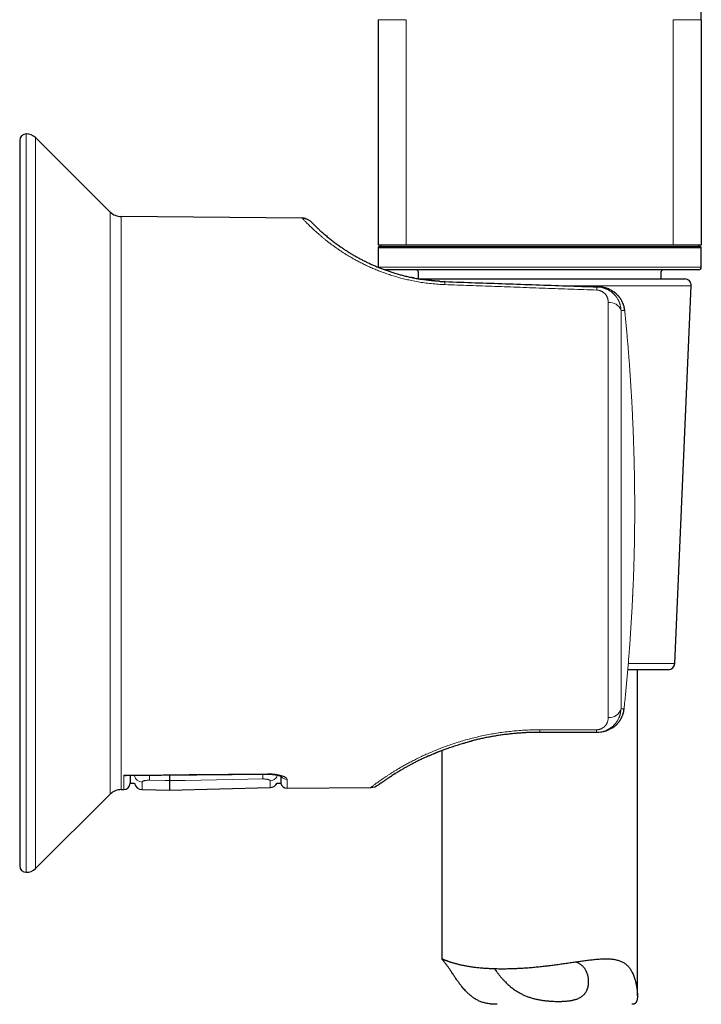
# Model space of a CAD drawing. Header units: millimetres. Extents: x 8 to 869, y 12 to 812.
# Tile 212 of 230: x 655 to 707, y 553 to 628. Entities that reach past the tile are written whole.
import ezdxf

# ---------------------------------------------------------------- set-up
doc = ezdxf.new("R2010")
doc.units = ezdxf.units.MM

msp = doc.modelspace()

# ---------------------------------------------------------------- linework, layer by layer
at = {"color": 7, "linetype": 'Continuous', "lineweight": 30}
for p, q in [((707.397, 628.213), (707.397, 633.413)), ((682.597, 628.213), (682.597, 610.913)), ((707.397, 628.213), (707.397, 610.913)), ((662.051, 613.455), (656.302, 619.165)), ((655.097, 618.955), (655.097, 563.267)), ((676.772, 612.986), (662.886, 613.107)), ((684.762, 610.913), (682.597, 610.913)), ((682.597, 610.713), (682.597, 609.213)), ((682.697, 610.813), (707.297, 610.813)), ((682.797, 610.913), (682.797, 610.813)), ((705.233, 610.913), (684.762, 610.913)), ((707.397, 610.913), (705.233, 610.913)), ((707.197, 610.813), (707.197, 610.913)), ((707.397, 609.213), (707.397, 610.713)), ((707.197, 609.013), (683.12, 609.013)), ((685.682, 608.891), (685.682, 608.327)), ((704.313, 608.317), (704.313, 608.891)), ((685.742, 608.317), (706.125, 608.317)), ((699.405, 607.704), (699.568, 607.698)), ((705.368, 578.795), (706.625, 607.795)), ((704.869, 578.317), (701.757, 578.317)), ((702.497, 553.315), (702.497, 578.317)), ((699.341, 573.511), (694.997, 573.511)), ((699.448, 573.511), (699.341, 573.511)), ((687.053, 571.951), (687.061, 571.954)), ((687.497, 572.126), (687.497, 556.122)), ((684.466, 570.679), (684.471, 570.682)), ((663.254, 570.203), (674.102, 570.303)), ((683.408, 570.024), (683.409, 570.024)), ((683.622, 570.163), (683.64, 570.175)), ((683.891, 570.334), (683.922, 570.354)), ((663.576, 569.608), (663.912, 569.608)), ((666.597, 569.067), (674.317, 569.269)), ((674.842, 569.608), (675.131, 569.608)), ((675.621, 569.227), (682.038, 569.283)), ((656.302, 563.058), (662.051, 568.767)), ((662.886, 569.115), (663.081, 569.117)), ((664.485, 569.122), (666.597, 569.067))]:
    msp.add_line(p, q, dxfattribs=at)
at = {"color": 252, "linetype": 'Continuous', "lineweight": 0}
for p, q in [((684.762, 628.213), (684.762, 610.913)), ((705.233, 628.213), (705.233, 610.913)), ((655.597, 619.455), (655.597, 562.767)), ((656.302, 619.165), (656.302, 563.058)), ((662.051, 568.767), (662.051, 613.455)), ((662.886, 613.107), (662.886, 569.115)), ((707.397, 610.713), (682.597, 610.713)), ((682.604, 609.213), (707.397, 609.213)), ((706.625, 607.795), (696.792, 607.795)), ((701.525, 605.883), (701.24, 605.893)), ((702.29, 590.117), (702.288, 590.114)), ((701.797, 578.795), (705.368, 578.795)), ((701.24, 575.314), (701.472, 575.314)), ((695.006, 573.71), (699.35, 573.708))]:
    msp.add_line(p, q, dxfattribs=at)
at = {"color": 252, "linetype": 'Continuous', "lineweight": 0, "flags": 128}
for points in [[(701.527, 605.891), (701.527, 605.889), (701.525, 605.883)], [(701.473, 575.307), (701.473, 575.309), (701.472, 575.314)], [(663.1, 570.227), (664.1, 570.236), (668.1, 570.273), (674.102, 570.328)], [(666.597, 569.805), (667.796, 569.826), (672.593, 569.912), (673.738, 569.932)], [(665.067, 569.834), (666.266, 569.811), (666.597, 569.805)]]:
    msp.add_lwpolyline(points, dxfattribs=at)
at = {"color": 7, "linetype": 'Continuous', "lineweight": 30, "flags": 128}
msp.add_lwpolyline([(702.132, 584.022), (702.133, 584.023), (702.135, 584.026), (702.134, 584.03)], dxfattribs=at)
at = {"color": 7, "linetype": 'Continuous', "lineweight": 30}
for centre, radius, start, end in [((655.597, 618.955), 0.5, 90, 180), ((655.597, 618.455), 1, 45.19689, 90), ((662.896, 614.307), 1.2, 225.19689, 269.5), ((682.697, 610.713), 0.1, 90, 180), ((707.297, 610.713), 0.1, 0, 90), ((707.197, 609.213), 0.2, 270, 0), ((685.497, 608.813), 0.2, 22.70565, 90), ((704.497, 608.813), 0.2, 90, 157.29435), ((706.125, 607.817), 0.5, 357.51874, 90), ((704.869, 578.817), 0.5, 270, 357.51874), ((663.076, 569.617), 0.5, 270.50017, 359), ((664.501, 569.722), 0.6, 190.89849, 268.49881), ((674.301, 569.869), 0.6, 271.50184, 334.29187), ((675.616, 569.727), 0.5, 193.63575, 270.49774), ((682.029, 570.283), 1, 270.49729, 306.11727), ((662.896, 567.915), 1.2, 90.5, 134.80311), ((655.597, 563.267), 0.5, 180, 270), ((655.597, 563.767), 1, 270, 314.80311)]:
    msp.add_arc(centre, radius, start, end, dxfattribs=at)
at = {"color": 252, "linetype": 'Continuous', "lineweight": 0}
for centre, radius, start, end in [((688.824, 607.872), 1.102, 167.48004, 179.50125), ((700.793, 607.432), 1.415, 168.90983, 178.90871), ((700.353, 605.574), 0.942, 19.798, 95.85534), ((700.338, 575.594), 0.944, 265.08428, 342.74284), ((693.232, 573.688), 1.774, 354.2726, 0.6979), ((697.601, 573.687), 1.749, 354.23195, 0.70114), ((664.495, 570.292), 0.595, 191.90196, 269.09659), ((670.588, 570.108), 5.528, 178.84608, 182.84759), ((669.507, 570.205), 4.239, 356.31347, 1.27153), ((665.758, 570.247), 8.345, 0.37958, 0.55428), ((674.305, 570.4), 0.601, 271.16079, 333.24472), ((675.601, 570.397), 0.502, 211.5895, 270.91456)]:
    msp.add_arc(centre, radius, start, end, dxfattribs=at)
for points, knots in [([(684.762, 628.213), (684.606, 628.213), (684.293, 628.213), (683.888, 628.213), (683.482, 628.213), (683.112, 628.213), (682.818, 628.213), (682.632, 628.213), (682.609, 628.213), (682.597, 628.213)], [0, 0, 0, 0, 0.115127, 0.230254, 0.34538, 0.509035, 0.67269, 0.836345, 1, 1, 1, 1]), ([(707.397, 628.213), (707.386, 628.213), (707.363, 628.213), (707.177, 628.213), (706.883, 628.213), (706.513, 628.213), (706.107, 628.213), (705.702, 628.213), (705.389, 628.213), (705.233, 628.213)], [0, 0, 0, 0, 0.163655, 0.32731, 0.490965, 0.65462, 0.769746, 0.884873, 1, 1, 1, 1]), ([(687.721, 607.882), (687.547, 607.89), (687.199, 607.906), (686.681, 607.952), (686.168, 608.015), (685.659, 608.094), (685.185, 608.185), (684.747, 608.282), (684.344, 608.384), (683.948, 608.494), (683.56, 608.614), (683.178, 608.743), (682.808, 608.879), (682.45, 609.021), (682.105, 609.167), (681.769, 609.319), (681.442, 609.476), (681.125, 609.638), (680.835, 609.794), (680.571, 609.942), (680.332, 610.083), (680.1, 610.225), (679.876, 610.367), (679.658, 610.51), (679.448, 610.654), (679.241, 610.799), (679.039, 610.947), (678.842, 611.096), (678.653, 611.242), (678.473, 611.387), (678.301, 611.528), (678.141, 611.664), (677.997, 611.789), (677.868, 611.904), (677.749, 612.011), (677.638, 612.114), (677.533, 612.213), (677.434, 612.307), (677.328, 612.411), (677.219, 612.519), (677.112, 612.628), (677.019, 612.724), (676.941, 612.805), (676.878, 612.872), (676.83, 612.922), (676.797, 612.958), (676.786, 612.97), (676.781, 612.976)], [0, 0, 0, 0, 0.026123, 0.052155, 0.078173, 0.10425, 0.130462, 0.152112, 0.173738, 0.195381, 0.217083, 0.238884, 0.260824, 0.282134, 0.303494, 0.324938, 0.346503, 0.36822, 0.390125, 0.40829, 0.426543, 0.444901, 0.463383, 0.482003, 0.50078, 0.519728, 0.539894, 0.560229, 0.58075, 0.601474, 0.622418, 0.643596, 0.663858, 0.682229, 0.700744, 0.719411, 0.738238, 0.757234, 0.776406, 0.804542, 0.832951, 0.861655, 0.890674, 0.919473, 0.947406, 0.975407, 1, 1, 1, 1]), ([(699.378, 607.459), (698.719, 607.483), (697.406, 607.53), (695.443, 607.602), (693.493, 607.672), (691.557, 607.743), (689.635, 607.812), (688.358, 607.859), (687.721, 607.882)], [0, 0, 0, 0, 0.169577, 0.337989, 0.505238, 0.671323, 0.836243, 1, 1, 1, 1]), ([(699.405, 607.704), (699.449, 607.702), (699.539, 607.697), (699.673, 607.678), (699.78, 607.656), (699.861, 607.634), (699.916, 607.618), (699.972, 607.6), (700.026, 607.58), (700.081, 607.559), (700.134, 607.536), (700.209, 607.5), (700.304, 607.45), (700.417, 607.379), (700.502, 607.318), (700.561, 607.27), (700.597, 607.24), (700.632, 607.208), (700.666, 607.176), (700.7, 607.143), (700.733, 607.108), (700.78, 607.056), (700.84, 606.985), (700.91, 606.889), (700.968, 606.798), (701.016, 606.713), (701.045, 606.656), (701.064, 606.616), (701.074, 606.595), (701.083, 606.574), (701.092, 606.552), (701.101, 606.53), (701.117, 606.49), (701.14, 606.428), (701.167, 606.34), (701.193, 606.243), (701.215, 606.135), (701.232, 606.017), (701.237, 605.935), (701.24, 605.893)], [0, 0, 0, 0, 0.0441209, 0.088536, 0.1333118, 0.1526321, 0.1720358, 0.1915278, 0.2111132, 0.2307968, 0.2505834, 0.2704778, 0.315078, 0.3609948, 0.4082729, 0.42451, 0.4409076, 0.4574672, 0.4741903, 0.4910781, 0.5081319, 0.5253532, 0.5660615, 0.608767, 0.6534824, 0.6841037, 0.7156085, 0.7240066, 0.7324656, 0.7409854, 0.7495662, 0.7582079, 0.7669106, 0.797529, 0.8314378, 0.8686385, 0.9091321, 0.9529191, 1, 1, 1, 1]), ([(701.525, 605.883), (701.522, 605.912), (701.516, 605.971), (701.501, 606.06), (701.482, 606.148), (701.459, 606.237), (701.431, 606.325), (701.4, 606.412), (701.364, 606.499), (701.318, 606.594), (701.262, 606.697), (701.192, 606.808), (701.121, 606.905), (701.053, 606.989), (701.006, 607.041), (700.972, 607.076), (700.955, 607.094), (700.937, 607.112), (700.918, 607.13), (700.9, 607.147), (700.86, 607.184), (700.795, 607.24), (700.698, 607.315), (700.601, 607.38), (700.507, 607.436), (700.443, 607.47), (700.4, 607.491), (700.379, 607.501), (700.358, 607.511), (700.336, 607.521), (700.314, 607.531), (700.292, 607.54), (700.24, 607.561), (700.161, 607.591), (700.058, 607.623), (699.963, 607.647), (699.877, 607.665), (699.804, 607.677), (699.744, 607.685), (699.695, 607.69), (699.653, 607.694), (699.619, 607.696), (699.599, 607.697), (699.591, 607.697)], [0, 0, 0, 0, 0.030412, 0.061123, 0.092138, 0.123461, 0.155098, 0.187052, 0.219329, 0.251932, 0.295705, 0.341106, 0.388145, 0.420095, 0.452763, 0.461438, 0.470163, 0.478937, 0.487761, 0.496634, 0.505557, 0.544014, 0.586433, 0.632816, 0.665603, 0.700118, 0.708105, 0.716178, 0.724339, 0.732587, 0.740921, 0.749343, 0.757852, 0.799113, 0.83676, 0.870795, 0.901217, 0.928027, 0.947609, 0.964682, 0.979246, 0.991302, 1, 1, 1, 1]), ([(700.257, 606.511), (700.257, 606.533), (700.256, 606.578), (700.249, 606.643), (700.239, 606.708), (700.225, 606.771), (700.207, 606.831), (700.187, 606.887), (700.165, 606.939), (700.14, 606.989), (700.112, 607.037), (700.081, 607.084), (700.04, 607.138), (699.988, 607.197), (699.927, 607.252), (699.871, 607.295), (699.821, 607.328), (699.767, 607.358), (699.709, 607.386), (699.647, 607.41), (699.583, 607.429), (699.516, 607.444), (699.447, 607.455), (699.401, 607.457), (699.378, 607.459)], [0, 0, 0, 0, 0.052907, 0.105247, 0.157123, 0.208638, 0.2599, 0.304911, 0.348961, 0.392135, 0.434521, 0.476213, 0.517309, 0.583469, 0.646299, 0.686645, 0.725985, 0.764537, 0.804682, 0.844112, 0.883189, 0.92283, 0.961611, 1, 1, 1, 1]), ([(702.288, 590.114), (702.288, 590.344), (702.289, 590.806), (702.286, 591.497), (702.281, 592.189), (702.274, 592.754), (702.267, 593.191), (702.261, 593.5), (702.255, 593.809), (702.248, 594.12), (702.241, 594.432), (702.232, 594.741), (702.222, 595.121), (702.208, 595.573), (702.19, 596.105), (702.169, 596.643), (702.151, 597.088), (702.136, 597.436), (702.124, 597.687), (702.112, 597.94), (702.1, 598.194), (702.087, 598.442), (702.075, 598.682), (702.057, 599.01), (702.034, 599.436), (702.002, 599.967), (701.968, 600.51), (701.932, 601.042), (701.896, 601.562), (701.868, 601.942), (701.849, 602.194), (701.84, 602.315), (701.831, 602.432), (701.822, 602.55), (701.813, 602.668), (701.793, 602.91), (701.763, 603.278), (701.721, 603.778), (701.676, 604.289), (701.629, 604.81), (701.579, 605.343), (701.543, 605.702), (701.525, 605.883)], [0, 0, 0, 0, 0.043752, 0.087488, 0.131113, 0.175004, 0.194571, 0.214075, 0.233636, 0.25328, 0.273034, 0.292923, 0.31196, 0.345161, 0.378767, 0.412858, 0.447501, 0.463251, 0.47913, 0.495142, 0.511291, 0.527582, 0.542345, 0.55691, 0.589866, 0.623555, 0.657998, 0.693215, 0.724858, 0.757121, 0.765546, 0.772926, 0.780348, 0.787812, 0.795319, 0.802868, 0.833941, 0.865721, 0.898212, 0.931421, 0.965349, 1, 1, 1, 1]), ([(702.134, 584.03), (702.141, 584.198), (702.157, 584.531), (702.178, 585.029), (702.196, 585.518), (702.213, 586.002), (702.228, 586.48), (702.242, 586.96), (702.255, 587.502), (702.267, 588.109), (702.277, 588.777), (702.285, 589.445), (702.287, 589.891), (702.288, 590.114)], [0, 0, 0, 0, 0.0830826, 0.1647856, 0.2452605, 0.3246785, 0.4032309, 0.48113, 0.5609143, 0.6706442, 0.7802469, 0.8901946, 1, 1, 1, 1]), ([(701.472, 575.314), (701.492, 575.511), (701.532, 575.901), (701.589, 576.481), (701.643, 577.047), (701.694, 577.6), (701.742, 578.157), (701.789, 578.718), (701.823, 579.135), (701.843, 579.395), (701.852, 579.503), (701.86, 579.614), (701.869, 579.732), (701.878, 579.856), (701.888, 579.983), (701.897, 580.111), (701.917, 580.388), (701.947, 580.812), (701.985, 581.378), (702.02, 581.932), (702.052, 582.473), (702.082, 583.002), (702.109, 583.52), (702.125, 583.861), (702.134, 584.03)], [0, 0, 0, 0, 0.068142, 0.134746, 0.199816, 0.263358, 0.325379, 0.391858, 0.456526, 0.469017, 0.48144, 0.493794, 0.507151, 0.521874, 0.536526, 0.551108, 0.565618, 0.632, 0.696883, 0.760296, 0.82227, 0.882845, 0.94207, 1, 1, 1, 1]), ([(701.24, 575.314), (701.237, 575.277), (701.233, 575.206), (701.219, 575.104), (701.201, 575.009), (701.182, 574.926), (701.162, 574.853), (701.146, 574.803), (701.135, 574.772), (701.13, 574.756), (701.124, 574.742), (701.119, 574.727), (701.114, 574.713), (701.094, 574.662), (701.056, 574.576), (700.996, 574.46), (700.945, 574.377), (700.908, 574.323), (700.888, 574.294), (700.867, 574.265), (700.847, 574.238), (700.825, 574.211), (700.804, 574.185), (700.783, 574.16), (700.74, 574.111), (700.673, 574.041), (700.578, 573.956), (700.497, 573.892), (700.435, 573.847), (700.391, 573.818), (700.347, 573.79), (700.302, 573.764), (700.257, 573.739), (700.212, 573.716), (700.139, 573.68), (700.036, 573.636), (699.901, 573.59), (699.763, 573.555), (699.623, 573.53), (699.483, 573.514), (699.388, 573.512), (699.341, 573.511)], [0, 0, 0, 0, 0.040482, 0.078344, 0.113584, 0.146203, 0.172741, 0.19725, 0.203334, 0.209279, 0.215085, 0.220752, 0.226279, 0.231668, 0.281242, 0.328607, 0.373772, 0.386664, 0.399366, 0.411879, 0.424203, 0.436338, 0.448286, 0.460045, 0.471618, 0.517327, 0.561688, 0.604736, 0.622794, 0.640621, 0.658219, 0.675593, 0.692744, 0.709677, 0.726395, 0.773392, 0.819701, 0.865417, 0.910638, 0.955465, 1, 1, 1, 1]), ([(699.47, 573.511), (699.47, 573.511), (699.481, 573.511), (699.504, 573.512), (699.545, 573.513), (699.596, 573.516), (699.657, 573.521), (699.728, 573.53), (699.809, 573.543), (699.878, 573.556), (699.93, 573.568), (699.963, 573.577), (699.998, 573.586), (700.034, 573.596), (700.07, 573.607), (700.108, 573.62), (700.171, 573.642), (700.257, 573.676), (700.362, 573.724), (700.458, 573.775), (700.543, 573.826), (700.618, 573.875), (700.668, 573.912), (700.7, 573.936), (700.716, 573.948), (700.731, 573.961), (700.746, 573.973), (700.761, 573.985), (700.809, 574.025), (700.887, 574.096), (700.987, 574.203), (701.059, 574.291), (701.109, 574.358), (701.14, 574.402), (701.169, 574.446), (701.196, 574.49), (701.222, 574.535), (701.264, 574.611), (701.318, 574.721), (701.375, 574.867), (701.42, 575.015), (701.453, 575.164), (701.466, 575.264), (701.472, 575.314)], [0, 0, 0, 0, 0.0003404, 0.0105194, 0.0242941, 0.0416646, 0.0626309, 0.0870761, 0.1150855, 0.1466593, 0.1580944, 0.1699339, 0.1821777, 0.1948257, 0.2078782, 0.2213349, 0.2351961, 0.2766548, 0.3159689, 0.3531385, 0.3881634, 0.417212, 0.4446002, 0.4514993, 0.4582845, 0.4649558, 0.4715133, 0.4779568, 0.4842866, 0.5356648, 0.5853581, 0.6333735, 0.6517823, 0.6699338, 0.6878285, 0.7054669, 0.7228496, 0.7399773, 0.7936381, 0.8464474, 0.898428, 0.9496038, 1, 1, 1, 1]), ([(699.35, 573.708), (699.374, 573.709), (699.422, 573.71), (699.493, 573.718), (699.557, 573.73), (699.613, 573.745), (699.663, 573.762), (699.712, 573.781), (699.773, 573.81), (699.843, 573.85), (699.904, 573.894), (699.95, 573.933), (699.984, 573.965), (700.016, 573.999), (700.051, 574.04), (700.087, 574.089), (700.124, 574.145), (700.156, 574.204), (700.183, 574.266), (700.212, 574.343), (700.236, 574.435), (700.254, 574.543), (700.256, 574.616), (700.257, 574.653)], [0, 0, 0, 0, 0.0374667, 0.0746413, 0.1121084, 0.1407526, 0.1701107, 0.2003944, 0.2317965, 0.2888909, 0.3486715, 0.3798103, 0.4118833, 0.4449639, 0.4791191, 0.5284882, 0.5789329, 0.630603, 0.6836376, 0.7381658, 0.8243356, 0.9114764, 1, 1, 1, 1]), ([(682.038, 569.283), (682.04, 569.284), (682.043, 569.286), (682.07, 569.307), (682.112, 569.339), (682.172, 569.385), (682.25, 569.443), (682.345, 569.513), (682.458, 569.596), (682.588, 569.69), (682.735, 569.795), (682.892, 569.904), (683.054, 570.015), (683.22, 570.126), (683.397, 570.243), (683.585, 570.364), (683.786, 570.49), (684.014, 570.63), (684.274, 570.785), (684.568, 570.954), (684.879, 571.126), (685.206, 571.3), (685.551, 571.476), (685.913, 571.653), (686.292, 571.828), (686.685, 572.002), (687.094, 572.171), (687.517, 572.337), (687.953, 572.497), (688.402, 572.65), (688.862, 572.796), (689.334, 572.934), (689.817, 573.063), (690.309, 573.182), (690.811, 573.29), (691.32, 573.387), (691.836, 573.472), (692.358, 573.545), (692.883, 573.605), (693.41, 573.652), (693.94, 573.685), (694.472, 573.706), (694.828, 573.709), (695.006, 573.71)], [0, 0, 0, 0, 0.025104, 0.050099, 0.07501, 0.099864, 0.124687, 0.14988, 0.174929, 0.199864, 0.224714, 0.249509, 0.270573, 0.291495, 0.312295, 0.332993, 0.353609, 0.374163, 0.399478, 0.424624, 0.449641, 0.47457, 0.499454, 0.524622, 0.549686, 0.57469, 0.599681, 0.624705, 0.649705, 0.674643, 0.699567, 0.724524, 0.749562, 0.774644, 0.799681, 0.82472, 0.849809, 0.874994, 0.900006, 0.924966, 0.949922, 0.974918, 1, 1, 1, 1]), ([(663.081, 569.117), (663.081, 569.118), (663.081, 569.12), (663.081, 569.138), (663.082, 569.166), (663.082, 569.206), (663.083, 569.257), (663.084, 569.32), (663.086, 569.394), (663.087, 569.48), (663.089, 569.578), (663.091, 569.686), (663.093, 569.805), (663.095, 569.934), (663.097, 570.074), (663.099, 570.176), (663.1, 570.227)], [0, 0, 0, 0, 0.071266, 0.142569, 0.213835, 0.285175, 0.356552, 0.428192, 0.499868, 0.571771, 0.643787, 0.715841, 0.78679, 0.857811, 0.928869, 1, 1, 1, 1]), ([(673.738, 569.932), (673.76, 569.932), (673.803, 569.933), (673.868, 569.931), (673.931, 569.927), (673.991, 569.922), (674.047, 569.915), (674.1, 569.906), (674.148, 569.896), (674.191, 569.885), (674.229, 569.873), (674.261, 569.859), (674.286, 569.845), (674.304, 569.83), (674.315, 569.815), (674.316, 569.805), (674.317, 569.8)], [0, 0, 0, 0, 0.069488, 0.139214, 0.208708, 0.278587, 0.348698, 0.418594, 0.489948, 0.561524, 0.632895, 0.706816, 0.780958, 0.854891, 0.927445, 1, 1, 1, 1]), ([(674.102, 570.328), (674.143, 570.328), (674.225, 570.328), (674.347, 570.324), (674.467, 570.317), (674.585, 570.306), (674.699, 570.293), (674.809, 570.276), (674.914, 570.257), (675.014, 570.235), (675.108, 570.211), (675.197, 570.185), (675.278, 570.157), (675.352, 570.127), (675.418, 570.096), (675.475, 570.063), (675.523, 570.03), (675.561, 569.996), (675.588, 569.962), (675.606, 569.929), (675.608, 569.906), (675.609, 569.895)], [0, 0, 0, 0, 0.050499, 0.101191, 0.151887, 0.202393, 0.253077, 0.303939, 0.35481, 0.405507, 0.457765, 0.510196, 0.562635, 0.614905, 0.669694, 0.724666, 0.779641, 0.834437, 0.889595, 0.944843, 1, 1, 1, 1]), ([(675.609, 569.895), (675.61, 569.856), (675.611, 569.776), (675.613, 569.667), (675.615, 569.566), (675.617, 569.476), (675.618, 569.4), (675.619, 569.337), (675.62, 569.288), (675.62, 569.253), (675.621, 569.231), (675.621, 569.228), (675.621, 569.227)], [0, 0, 0, 0, 0.092171, 0.18439, 0.285659, 0.387056, 0.488517, 0.590433, 0.692414, 0.794788, 0.897361, 1, 1, 1, 1]), ([(664.485, 569.696), (664.486, 569.702), (664.488, 569.713), (664.5, 569.729), (664.519, 569.745), (664.546, 569.76), (664.581, 569.775), (664.622, 569.788), (664.669, 569.8), (664.721, 569.811), (664.778, 569.819), (664.839, 569.826), (664.902, 569.831), (664.962, 569.834), (665.017, 569.834), (665.05, 569.834), (665.067, 569.834)], [0, 0, 0, 0, 0.0763939, 0.1530145, 0.2294022, 0.3054193, 0.3816698, 0.4576684, 0.5319682, 0.6065105, 0.6807868, 0.752262, 0.8239808, 0.8954411, 0.9477207, 1, 1, 1, 1]), ([(664.485, 569.696), (664.485, 569.67), (664.485, 569.617), (664.485, 569.545), (664.485, 569.478), (664.485, 569.417), (664.485, 569.362), (664.485, 569.312), (664.485, 569.268), (664.485, 569.223), (664.485, 569.181), (664.485, 569.147), (664.485, 569.126), (664.485, 569.123), (664.485, 569.122)], [0, 0, 0, 0, 0.070578, 0.141176, 0.211912, 0.282649, 0.353461, 0.424272, 0.495224, 0.566195, 0.674479, 0.782896, 0.891381, 1, 1, 1, 1]), ([(674.317, 569.269), (674.317, 569.269), (674.317, 569.27), (674.317, 569.277), (674.317, 569.289), (674.317, 569.305), (674.317, 569.325), (674.317, 569.351), (674.317, 569.381), (674.317, 569.424), (674.317, 569.487), (674.317, 569.576), (674.317, 569.678), (674.317, 569.759), (674.317, 569.8)], [0, 0, 0, 0, 0.065495, 0.131003, 0.196615, 0.262227, 0.327894, 0.393562, 0.459333, 0.525118, 0.643634, 0.762313, 0.881074, 1, 1, 1, 1])]:
    msp.add_open_spline(points, degree=3, knots=knots, dxfattribs=at)
at = {"color": 7, "linetype": 'Continuous', "lineweight": 30}
for points, knots in [([(676.781, 612.976), (676.78, 612.977), (676.772, 612.985), (676.772, 612.985), (676.772, 612.986)], [0, 0, 0, 0, 0.1102554, 1, 1, 1, 1]), ([(676.775, 612.986), (676.806, 612.985), (676.866, 612.983), (676.924, 612.972), (676.952, 612.967)], [0, 0, 0, 0, 0.529839, 1, 1, 1, 1]), ([(677.015, 612.953), (676.995, 612.958), (676.955, 612.968), (676.895, 612.976), (676.837, 612.979), (676.799, 612.977), (676.78, 612.976)], [0, 0, 0, 0, 0.2493576, 0.4991952, 0.7494343, 1, 1, 1, 1]), ([(676.984, 612.96), (677.01, 612.954), (677.07, 612.94), (677.158, 612.906), (677.249, 612.862), (677.333, 612.809), (677.412, 612.749), (677.459, 612.703), (677.482, 612.681)], [0, 0, 0, 0, 0.142436, 0.315654, 0.488873, 0.661225, 0.831865, 1, 1, 1, 1]), ([(677.482, 612.681), (677.483, 612.68), (677.485, 612.678), (677.499, 612.663), (677.522, 612.64), (677.554, 612.607), (677.595, 612.565), (677.642, 612.518), (677.693, 612.466), (677.746, 612.414), (677.805, 612.357), (677.869, 612.294), (677.94, 612.226), (678.02, 612.151), (678.11, 612.067), (678.211, 611.976), (678.319, 611.878), (678.435, 611.776), (678.56, 611.67), (678.693, 611.557), (678.827, 611.448), (678.959, 611.342), (679.085, 611.243), (679.217, 611.142), (679.355, 611.039), (679.498, 610.934), (679.647, 610.828), (679.82, 610.708), (680.02, 610.574), (680.25, 610.426), (680.49, 610.277), (680.741, 610.128), (681.003, 609.979), (681.263, 609.839), (681.519, 609.706), (681.77, 609.583), (682.029, 609.461), (682.295, 609.343), (682.569, 609.227), (682.85, 609.115), (683.139, 609.006), (683.435, 608.902), (683.738, 608.802), (684.048, 608.708), (684.363, 608.619), (684.684, 608.536), (685.011, 608.459), (685.343, 608.389), (685.652, 608.331), (685.852, 608.299), (685.939, 608.285)], [0, 0, 0, 0, 0.025817, 0.051568, 0.077275, 0.10296, 0.128644, 0.154587, 0.174987, 0.195295, 0.215522, 0.23568, 0.25578, 0.275834, 0.298055, 0.320143, 0.342113, 0.363984, 0.385771, 0.407492, 0.429767, 0.447327, 0.464798, 0.48219, 0.499515, 0.516781, 0.533999, 0.551181, 0.574431, 0.597548, 0.620559, 0.643493, 0.666377, 0.689239, 0.708944, 0.72859, 0.748195, 0.76778, 0.787363, 0.806963, 0.8266, 0.846344, 0.866066, 0.885785, 0.905521, 0.925293, 0.94512, 0.965022, 0.984796, 1, 1, 1, 1]), ([(685.34, 608.391), (685.304, 608.398), (685.232, 608.413), (685.161, 608.428), (685.124, 608.436)], [0, 0, 0, 0, 0.488095, 1, 1, 1, 1]), ([(687.309, 608.133), (687.295, 608.134), (687.262, 608.136), (687.202, 608.14), (687.127, 608.145), (687.044, 608.151), (686.955, 608.159), (686.862, 608.167), (686.765, 608.177), (686.669, 608.187), (686.561, 608.199), (686.443, 608.213), (686.319, 608.228), (686.218, 608.242), (686.136, 608.254), (686.066, 608.264), (685.998, 608.275), (685.955, 608.282), (685.933, 608.285)], [0, 0, 0, 0, 0.031326, 0.073386, 0.126527, 0.190899, 0.250526, 0.317383, 0.389583, 0.458819, 0.524114, 0.624213, 0.713498, 0.792052, 0.843952, 0.893193, 0.944936, 1, 1, 1, 1]), ([(686.968, 608.158), (686.941, 608.161), (686.884, 608.166), (686.793, 608.174), (686.693, 608.185), (686.59, 608.196), (686.479, 608.209), (686.362, 608.223), (686.239, 608.24), (686.111, 608.258), (686.026, 608.271), (685.983, 608.277)], [0, 0, 0, 0, 0.084213, 0.1793718, 0.2739597, 0.3749525, 0.4843878, 0.6022789, 0.7286484, 0.8635289, 1, 1, 1, 1]), ([(687.304, 608.134), (687.335, 608.132), (687.482, 608.121), (687.63, 608.116), (687.747, 608.111)], [0, 0, 0, 0, 0.20761, 1, 1, 1, 1]), ([(687.746, 608.11), (687.743, 608.111), (687.737, 608.111), (687.731, 608.112), (687.728, 608.112)], [0, 0, 0, 0, 0.500795, 1, 1, 1, 1]), ([(687.747, 608.111), (688.517, 608.084), (690.06, 608.03), (692.38, 607.949), (694.712, 607.868), (697.055, 607.786), (698.62, 607.731), (699.405, 607.704)], [0, 0, 0, 0, 0.198084, 0.397125, 0.597125, 0.798084, 1, 1, 1, 1]), ([(699.591, 607.697), (699.59, 607.697), (699.583, 607.698), (699.575, 607.698), (699.568, 607.698)], [0, 0, 0, 0, 0.1077411, 1, 1, 1, 1]), ([(701.527, 605.891), (701.52, 605.942), (701.508, 606.043), (701.475, 606.188), (701.435, 606.325), (701.386, 606.453), (701.333, 606.569), (701.277, 606.675), (701.219, 606.77), (701.158, 606.858), (701.097, 606.938), (701.035, 607.011), (700.975, 607.075), (700.917, 607.133), (700.858, 607.187), (700.795, 607.24), (700.713, 607.304), (700.608, 607.376), (700.479, 607.453), (700.344, 607.519), (700.227, 607.567), (700.132, 607.6), (700.058, 607.622), (699.985, 607.641), (699.914, 607.657), (699.843, 607.67), (699.767, 607.682), (699.682, 607.692), (699.622, 607.696), (699.591, 607.697)], [0, 0, 0, 0, 0.052424, 0.103428, 0.152513, 0.199337, 0.243461, 0.284597, 0.322747, 0.35799, 0.394783, 0.427923, 0.457458, 0.485074, 0.513008, 0.541325, 0.570053, 0.621273, 0.673636, 0.726643, 0.777642, 0.805126, 0.831856, 0.857851, 0.883838, 0.907505, 0.934704, 0.965509, 1, 1, 1, 1]), ([(700.569, 573.844), (700.578, 573.849), (700.611, 573.87), (700.667, 573.91), (700.736, 573.963), (700.801, 574.017), (700.865, 574.075), (700.929, 574.139), (700.996, 574.213), (701.063, 574.294), (701.129, 574.383), (701.193, 574.48), (701.254, 574.587), (701.309, 574.698), (701.356, 574.811), (701.395, 574.924), (701.429, 575.045), (701.456, 575.174), (701.467, 575.262), (701.473, 575.307)], [0, 0, 0, 0, 0.01787, 0.067637, 0.116631, 0.1648655, 0.2123959, 0.2623713, 0.3185823, 0.3810882, 0.440983, 0.5057628, 0.5754659, 0.6502392, 0.7137714, 0.7806218, 0.8507878, 0.9240418, 1, 1, 1, 1]), ([(694.978, 573.511), (694.862, 573.51), (694.626, 573.509), (694.268, 573.499), (693.905, 573.484), (693.544, 573.462), (693.185, 573.434), (692.827, 573.4), (692.469, 573.359), (692.111, 573.313), (691.755, 573.26), (691.404, 573.202), (691.057, 573.139), (690.715, 573.071), (690.377, 572.997), (690.059, 572.923), (689.856, 572.872), (689.762, 572.848)], [0, 0, 0, 0, 0.0642535, 0.131969, 0.199513, 0.2669258, 0.3342483, 0.4015214, 0.468786, 0.5372977, 0.6054427, 0.6732655, 0.7408108, 0.8081243, 0.8752519, 0.94224, 1, 1, 1, 1]), ([(694.977, 573.511), (694.981, 573.511), (694.988, 573.512), (694.995, 573.513), (694.999, 573.514)], [0, 0, 0, 0, 0.498642, 1, 1, 1, 1]), ([(699.448, 573.511), (699.451, 573.511), (699.458, 573.511), (699.466, 573.511), (699.47, 573.511)], [0, 0, 0, 0, 0.417676, 1, 1, 1, 1]), ([(686.48, 571.706), (686.492, 571.712), (686.52, 571.724), (686.569, 571.746), (686.628, 571.772), (686.696, 571.802), (686.796, 571.844), (686.925, 571.899), (687.113, 571.976), (687.34, 572.067), (687.608, 572.169), (687.854, 572.26), (688.075, 572.339), (688.268, 572.405), (688.463, 572.47), (688.661, 572.534), (688.865, 572.597), (689.081, 572.661), (689.308, 572.727), (689.55, 572.793), (689.717, 572.836), (689.802, 572.858)], [0, 0, 0, 0, 0.017135, 0.036354, 0.05776, 0.081428, 0.106724, 0.157414, 0.209374, 0.290581, 0.374685, 0.459372, 0.516226, 0.573059, 0.629895, 0.686755, 0.744574, 0.80415, 0.866565, 0.93184, 1, 1, 1, 1]), ([(686.486, 571.709), (686.48, 571.706), (686.388, 571.666), (686.216, 571.587), (685.957, 571.467), (685.695, 571.339), (685.43, 571.206), (685.177, 571.074), (684.936, 570.945), (684.707, 570.818), (684.49, 570.694), (684.285, 570.574), (684.093, 570.459), (683.913, 570.348), (683.756, 570.25), (683.665, 570.191), (683.625, 570.165)], [0, 0, 0, 0, 0.004432, 0.072548, 0.140623, 0.220827, 0.300793, 0.380621, 0.460415, 0.540275, 0.620304, 0.699816, 0.77925, 0.858703, 0.938276, 1, 1, 1, 1]), ([(686.484, 571.708), (686.543, 571.734), (686.665, 571.788), (686.856, 571.869), (686.989, 571.925), (687.058, 571.953), (687.061, 571.954)], [0, 0, 0, 0, 0.31853, 0.659227, 0.987605, 1, 1, 1, 1]), ([(687.058, 571.952), (687.146, 571.988), (687.289, 572.046), (687.44, 572.104), (687.497, 572.126)], [0, 0, 0, 0, 0.616041, 1, 1, 1, 1]), ([(684.288, 570.575), (684.289, 570.576), (684.316, 570.592), (684.375, 570.626), (684.437, 570.662), (684.466, 570.679)], [0, 0, 0, 0, 0.011163, 0.535703, 1, 1, 1, 1]), ([(663.1, 570.227), (663.101, 570.227), (663.126, 570.219), (663.175, 570.208), (663.226, 570.202), (663.252, 570.203), (663.254, 570.203)], [0, 0, 0, 0, 0.020427, 0.485663, 0.956301, 1, 1, 1, 1]), ([(663.587, 570.206), (663.587, 570.189), (663.586, 570.132), (663.584, 570.047), (663.582, 569.952), (663.581, 569.868), (663.58, 569.795), (663.579, 569.734), (663.578, 569.685), (663.577, 569.648), (663.577, 569.623), (663.576, 569.61), (663.576, 569.61), (663.576, 569.61)], [0, 0, 0, 0, 0.042707, 0.141346, 0.239984, 0.338597, 0.438078, 0.537586, 0.637094, 0.736575, 0.835719, 0.934903, 1, 1, 1, 1]), ([(666.597, 570.234), (666.597, 570.225), (666.597, 570.195), (666.597, 570.145), (666.597, 570.084), (666.597, 570.028), (666.597, 569.976), (666.597, 569.929), (666.597, 569.888), (666.597, 569.853), (666.597, 569.825), (666.597, 569.812), (666.597, 569.805)], [0, 0, 0, 0, 0.0412284, 0.1476173, 0.2543456, 0.3607345, 0.4671666, 0.5739386, 0.6803709, 0.7868007, 0.8935699, 1, 1, 1, 1]), ([(674.102, 570.302), (674.115, 570.302), (674.149, 570.303), (674.205, 570.302), (674.27, 570.3), (674.334, 570.298), (674.398, 570.294), (674.46, 570.29), (674.521, 570.284), (674.581, 570.278), (674.641, 570.27), (674.698, 570.262), (674.755, 570.253), (674.809, 570.243), (674.86, 570.233), (674.909, 570.222), (674.954, 570.211), (674.995, 570.2), (675.033, 570.189), (675.068, 570.178), (675.099, 570.167), (675.127, 570.156), (675.152, 570.146), (675.172, 570.137), (675.188, 570.129), (675.201, 570.122), (675.209, 570.117), (675.213, 570.114), (675.213, 570.114), (675.213, 570.114)], [0, 0, 0, 0, 0.022366, 0.062455, 0.102461, 0.142325, 0.181991, 0.221416, 0.260748, 0.300629, 0.340897, 0.381442, 0.422131, 0.46279, 0.503214, 0.54322, 0.582616, 0.621211, 0.658818, 0.695536, 0.73357, 0.770998, 0.807741, 0.843646, 0.878569, 0.912396, 0.945054, 0.976525, 1, 1, 1, 1]), ([(675.121, 570.158), (675.121, 570.155), (675.122, 570.112), (675.123, 570.041), (675.125, 569.946), (675.126, 569.863), (675.127, 569.792), (675.128, 569.732), (675.129, 569.683), (675.13, 569.647), (675.13, 569.622), (675.131, 569.61), (675.131, 569.609), (675.131, 569.609)], [0, 0, 0, 0, 0.008804, 0.111511, 0.214163, 0.316926, 0.419745, 0.522959, 0.626229, 0.729897, 0.833622, 0.937462, 1, 1, 1, 1]), ([(682.906, 569.681), (682.921, 569.692), (682.951, 569.712), (683.003, 569.749), (683.05, 569.782), (683.09, 569.809), (683.119, 569.829), (683.147, 569.848), (683.173, 569.866), (683.198, 569.883), (683.215, 569.894), (683.223, 569.9)], [0, 0, 0, 0, 0.202574, 0.396587, 0.582048, 0.671546, 0.754955, 0.829503, 0.895183, 0.952007, 1, 1, 1, 1]), ([(683.419, 570.031), (683.383, 570.007), (683.311, 569.96), (683.25, 569.918), (683.22, 569.897)], [0, 0, 0, 0, 0.516882, 1, 1, 1, 1]), ([(683.408, 570.024), (683.417, 570.03), (683.435, 570.041), (683.466, 570.062), (683.502, 570.086), (683.543, 570.113), (683.589, 570.142), (683.623, 570.164), (683.64, 570.175)], [0, 0, 0, 0, 0.1392833, 0.2895259, 0.4507457, 0.6229299, 0.8060375, 1, 1, 1, 1]), ([(683.858, 570.313), (683.859, 570.314), (683.862, 570.316), (683.874, 570.323), (683.887, 570.331), (683.889, 570.333)], [0, 0, 0, 0, 0.444694, 0.889197, 1, 1, 1, 1]), ([(683.889, 570.333), (683.895, 570.336), (683.902, 570.341), (683.913, 570.348), (683.914, 570.348)], [0, 0, 0, 0, 0.911273, 1, 1, 1, 1]), ([(684.101, 570.463), (684.112, 570.47), (684.145, 570.49), (684.206, 570.526), (684.26, 570.558), (684.286, 570.574)], [0, 0, 0, 0, 0.219248, 0.618976, 1, 1, 1, 1]), ([(666.597, 569.805), (666.597, 569.758), (666.597, 569.663), (666.597, 569.538), (666.597, 569.427), (666.597, 569.331), (666.597, 569.25), (666.597, 569.183), (666.597, 569.131), (666.597, 569.094), (666.597, 569.071), (666.597, 569.068), (666.597, 569.067)], [0, 0, 0, 0, 0.100004, 0.200006, 0.300007, 0.400008, 0.500008, 0.600007, 0.700006, 0.800004, 0.900002, 1, 1, 1, 1]), ([(682.916, 569.688), (682.91, 569.683), (682.875, 569.659), (682.822, 569.621), (682.759, 569.576), (682.708, 569.539), (682.668, 569.511), (682.64, 569.49), (682.622, 569.477), (682.62, 569.476), (682.619, 569.475)], [0, 0, 0, 0, 0.029451, 0.168645, 0.306853, 0.444996, 0.583228, 0.721703, 0.860577, 1, 1, 1, 1]), ([(691.741, 552.635), (691.721, 552.635), (691.632, 552.634), (691.495, 552.64), (691.33, 552.65), (691.185, 552.665), (691.041, 552.686), (690.9, 552.712), (690.761, 552.745), (690.624, 552.784), (690.491, 552.83), (690.362, 552.882), (690.238, 552.941), (690.119, 553.005), (690.003, 553.075), (689.891, 553.151), (689.782, 553.231), (689.676, 553.316), (689.574, 553.404), (689.467, 553.504), (689.356, 553.616), (689.241, 553.739), (689.13, 553.865), (688.999, 554.024), (688.85, 554.215), (688.688, 554.439), (688.533, 554.663), (688.406, 554.852), (688.303, 555.008), (688.222, 555.131), (688.143, 555.249), (688.068, 555.36), (687.996, 555.462), (687.929, 555.556), (687.865, 555.643), (687.805, 555.723), (687.75, 555.796), (687.698, 555.861), (687.652, 555.918), (687.612, 555.968), (687.578, 556.009), (687.55, 556.044), (687.527, 556.072), (687.511, 556.094), (687.5, 556.111), (687.496, 556.122), (687.499, 556.127), (687.507, 556.128), (687.52, 556.126), (687.536, 556.12), (687.558, 556.112), (687.586, 556.101), (687.619, 556.087), (687.657, 556.07), (687.701, 556.052), (687.749, 556.032), (687.803, 556.01), (687.86, 555.987), (687.92, 555.965), (687.983, 555.942), (688.049, 555.918), (688.121, 555.893), (688.2, 555.867), (688.286, 555.84), (688.378, 555.812), (688.474, 555.784), (688.575, 555.757), (688.681, 555.729), (688.792, 555.702), (688.904, 555.676), (689.017, 555.651), (689.133, 555.627), (689.255, 555.604), (689.388, 555.579), (689.53, 555.555), (689.682, 555.532), (689.838, 555.509), (690, 555.488), (690.166, 555.469), (690.338, 555.451), (690.515, 555.434), (690.69, 555.42), (690.864, 555.407), (691.032, 555.397), (691.2, 555.388), (691.372, 555.381), (691.553, 555.375), (691.743, 555.371), (691.936, 555.368), (692.132, 555.367), (692.332, 555.368), (692.534, 555.371), (692.739, 555.375), (692.94, 555.381), (693.136, 555.389), (693.325, 555.397), (693.511, 555.407), (693.702, 555.418), (693.899, 555.432), (694.104, 555.447), (694.31, 555.463), (694.518, 555.481), (694.726, 555.5), (694.935, 555.521), (695.144, 555.543), (695.348, 555.566), (695.545, 555.589), (695.735, 555.612), (695.924, 555.635), (696.119, 555.66), (696.319, 555.687), (696.525, 555.715), (696.73, 555.744), (696.935, 555.773), (697.139, 555.802), (697.341, 555.832), (697.543, 555.861), (697.736, 555.889), (697.922, 555.916), (698.101, 555.942), (698.279, 555.967), (698.46, 555.991), (698.646, 556.016), (698.835, 556.039), (699.022, 556.06), (699.206, 556.08), (699.387, 556.096), (699.566, 556.11), (699.74, 556.12), (699.907, 556.126), (700.065, 556.128), (700.217, 556.126), (700.367, 556.12), (700.516, 556.108), (700.661, 556.091), (700.801, 556.067), (700.936, 556.037), (701.067, 556), (701.191, 555.955), (701.309, 555.904), (701.421, 555.845), (701.525, 555.778), (701.624, 555.704), (701.717, 555.622), (701.804, 555.531), (701.885, 555.431), (701.96, 555.324), (702.03, 555.207), (702.096, 555.081), (702.16, 554.942), (702.219, 554.794), (702.273, 554.636), (702.322, 554.477), (702.364, 554.316), (702.401, 554.154), (702.432, 553.993), (702.458, 553.834), (702.477, 553.684), (702.49, 553.542), (702.496, 553.419), (702.498, 553.311), (702.496, 553.216), (702.49, 553.126), (702.48, 553.042), (702.466, 552.965), (702.447, 552.895), (702.423, 552.833), (702.394, 552.781), (702.36, 552.738), (702.321, 552.703), (702.277, 552.675), (702.228, 552.655), (702.174, 552.642), (702.121, 552.635), (702.084, 552.635), (702.07, 552.635)], [0, 0, 0, 0, 0.00186, 0.008094, 0.012714, 0.017333, 0.02198, 0.026627, 0.031323, 0.036019, 0.040753, 0.045487, 0.050104, 0.05472, 0.059368, 0.064016, 0.068701, 0.073386, 0.078089, 0.082792, 0.088709, 0.094627, 0.100561, 0.106495, 0.116563, 0.126642, 0.136823, 0.147017, 0.153117, 0.159217, 0.165343, 0.17147, 0.17737, 0.183271, 0.189218, 0.195165, 0.201187, 0.207208, 0.213281, 0.219353, 0.225245, 0.231138, 0.237071, 0.243005, 0.248996, 0.254986, 0.261012, 0.267037, 0.27193, 0.276828, 0.28225, 0.287672, 0.293113, 0.298555, 0.304048, 0.309542, 0.315052, 0.320563, 0.325602, 0.330644, 0.335626, 0.34061, 0.346121, 0.351632, 0.357159, 0.362685, 0.368257, 0.373829, 0.379417, 0.385005, 0.390112, 0.395222, 0.400658, 0.406099, 0.412122, 0.418146, 0.424191, 0.430236, 0.436344, 0.442453, 0.448584, 0.454715, 0.460327, 0.465944, 0.471207, 0.476473, 0.482304, 0.488135, 0.493987, 0.499838, 0.50575, 0.511662, 0.517596, 0.523529, 0.52896, 0.534394, 0.539537, 0.544684, 0.55038, 0.556076, 0.56179, 0.567505, 0.573273, 0.579042, 0.58483, 0.590617, 0.59591, 0.601207, 0.60646, 0.611716, 0.617532, 0.623347, 0.629181, 0.635015, 0.640903, 0.64679, 0.652696, 0.658602, 0.664003, 0.669408, 0.674844, 0.680283, 0.686308, 0.692333, 0.69838, 0.704427, 0.710545, 0.716663, 0.722808, 0.728953, 0.734585, 0.740223, 0.746173, 0.752122, 0.758106, 0.764091, 0.770135, 0.77618, 0.78227, 0.78836, 0.79432, 0.80028, 0.80629, 0.812299, 0.818385, 0.824471, 0.830606, 0.836742, 0.843288, 0.849843, 0.857096, 0.864349, 0.871622, 0.878896, 0.886214, 0.893533, 0.900869, 0.908205, 0.91491, 0.921623, 0.926892, 0.932161, 0.937459, 0.942757, 0.948115, 0.953473, 0.958886, 0.964299, 0.969578, 0.974856, 0.980184, 0.985512, 0.990905, 0.996297, 1, 1, 1, 1]), ([(696.427, 552.858), (696.471, 552.858), (696.558, 552.858), (696.687, 552.861), (696.813, 552.866), (696.937, 552.874), (697.059, 552.883), (697.178, 552.896), (697.294, 552.91), (697.404, 552.927), (697.507, 552.946), (697.603, 552.967), (697.696, 552.991), (697.805, 553.023), (697.924, 553.067), (698.045, 553.121), (698.141, 553.175), (698.217, 553.225), (698.282, 553.273), (698.342, 553.325), (698.398, 553.38), (698.45, 553.438), (698.497, 553.5), (698.54, 553.565), (698.588, 553.649), (698.629, 553.737), (698.663, 553.827), (698.693, 553.925), (698.722, 554.051), (698.743, 554.209), (698.749, 554.365), (698.744, 554.509), (698.731, 554.64), (698.71, 554.76), (698.683, 554.88), (698.647, 554.998), (698.603, 555.114), (698.549, 555.226), (698.487, 555.334), (698.422, 555.425), (698.359, 555.499), (698.3, 555.56), (698.236, 555.618), (698.168, 555.672), (698.094, 555.723), (698.015, 555.771), (697.931, 555.816), (697.844, 555.856), (697.783, 555.88), (697.753, 555.892)], [0, 0, 0, 0, 0.01783, 0.035661, 0.05361, 0.07156, 0.089696, 0.107831, 0.126097, 0.144362, 0.161085, 0.177808, 0.194638, 0.211469, 0.23869, 0.266032, 0.288995, 0.306283, 0.32357, 0.340973, 0.358376, 0.375944, 0.393512, 0.41118, 0.428848, 0.459762, 0.476888, 0.494015, 0.528384, 0.563073, 0.597857, 0.629658, 0.655395, 0.681238, 0.707117, 0.733241, 0.75941, 0.785854, 0.812363, 0.839037, 0.856784, 0.874531, 0.892395, 0.910258, 0.928311, 0.946364, 0.964552, 0.98274, 1, 1, 1, 1]), ([(691.523, 555.377), (691.526, 555.372), (691.544, 555.345), (691.594, 555.273), (691.662, 555.179), (691.734, 555.081), (691.814, 554.976), (691.921, 554.84), (692.061, 554.673), (692.208, 554.508), (692.35, 554.358), (692.487, 554.224), (692.621, 554.101), (692.763, 553.98), (692.912, 553.861), (693.07, 553.746), (693.236, 553.636), (693.412, 553.53), (693.572, 553.443), (693.715, 553.373), (693.837, 553.318), (693.962, 553.266), (694.09, 553.217), (694.221, 553.171), (694.355, 553.129), (694.492, 553.09), (694.629, 553.054), (694.766, 553.023), (694.904, 552.994), (695.042, 552.969), (695.182, 552.947), (695.323, 552.927), (695.464, 552.91), (695.605, 552.895), (695.757, 552.882), (695.919, 552.872), (696.091, 552.864), (696.261, 552.859), (696.372, 552.858), (696.427, 552.858)], [0, 0, 0, 0, 0.004501, 0.026203, 0.065223, 0.086841, 0.108458, 0.151837, 0.195607, 0.239493, 0.279615, 0.312208, 0.344967, 0.377781, 0.410991, 0.444275, 0.477999, 0.511823, 0.545898, 0.567219, 0.588539, 0.609999, 0.631459, 0.653148, 0.674837, 0.696689, 0.718542, 0.739871, 0.761199, 0.782683, 0.804166, 0.825884, 0.847601, 0.869473, 0.891345, 0.918384, 0.945495, 0.972712, 1, 1, 1, 1])]:
    msp.add_open_spline(points, degree=3, knots=knots, dxfattribs=at)
at = {"color": 252, "linetype": 'Continuous', "lineweight": 0}
for points in [[(700.257, 574.653), (700.257, 574.775), (700.257, 575.02), (700.257, 575.401), (700.257, 575.792), (700.257, 576.193), (700.257, 576.604), (700.257, 577.024), (700.257, 577.454), (700.257, 577.893), (700.257, 578.341), (700.257, 578.798), (700.257, 579.263), (700.257, 579.735), (700.257, 580.215), (700.257, 580.703), (700.257, 581.197), (700.257, 581.698), (700.257, 582.205), (700.257, 582.719), (700.257, 583.237), (700.257, 583.762), (700.257, 584.29), (700.257, 584.824), (700.257, 585.362), (700.257, 585.903), (700.257, 586.448), (700.257, 586.996), (700.257, 587.547), (700.257, 588.101), (700.257, 588.656), (700.257, 589.213), (700.257, 589.771), (700.257, 590.33), (700.257, 590.89), (700.257, 591.449), (700.257, 592.009), (700.257, 592.568), (700.257, 593.126), (700.257, 593.682), (700.257, 594.237), (700.257, 594.79), (700.257, 595.34), (700.257, 595.888), (700.257, 596.432), (700.257, 596.973), (700.257, 597.51), (700.257, 598.042), (700.257, 598.57), (700.257, 599.093), (700.257, 599.611), (700.257, 600.123), (700.257, 600.629), (700.257, 601.129), (700.257, 601.622), (700.257, 602.108), (700.257, 602.586), (700.257, 603.057), (700.257, 603.52), (700.257, 603.975), (700.257, 604.421), (700.257, 604.858), (700.257, 605.286), (700.257, 605.705), (700.257, 606.114), (700.257, 606.379), (700.257, 606.511)], [(701.24, 605.893), (701.24, 605.766), (701.24, 605.512), (701.24, 605.119), (701.24, 604.717), (701.24, 604.306), (701.24, 603.887), (701.24, 603.458), (701.24, 603.022), (701.24, 602.578), (701.24, 602.125), (701.24, 601.666), (701.24, 601.2), (701.24, 600.726), (701.24, 600.247), (701.24, 599.761), (701.24, 599.27), (701.24, 598.773), (701.24, 598.271), (701.24, 597.764), (701.24, 597.253), (701.24, 596.737), (701.24, 596.218), (701.24, 595.696), (701.24, 595.17), (701.24, 594.642), (701.24, 594.112), (701.24, 593.579), (701.24, 593.045), (701.24, 592.509), (701.24, 591.973), (701.24, 591.436), (701.24, 590.898), (701.24, 590.361), (701.24, 589.825), (701.24, 589.289), (701.24, 588.754), (701.24, 588.221), (701.24, 587.69), (701.24, 587.162), (701.24, 586.635), (701.24, 586.112), (701.24, 585.593), (701.24, 585.076), (701.24, 584.564), (701.24, 584.057), (701.24, 583.554), (701.24, 583.056), (701.24, 582.563), (701.24, 582.076), (701.24, 581.595), (701.24, 581.121), (701.24, 580.653), (701.24, 580.192), (701.24, 579.738), (701.24, 579.292), (701.24, 578.854), (701.24, 578.424), (701.24, 578.003), (701.24, 577.59), (701.24, 577.186), (701.24, 576.792), (701.24, 576.407), (701.24, 576.032), (701.24, 575.666), (701.24, 575.431), (701.24, 575.314)]]:
    msp.add_open_spline(points, degree=3, dxfattribs=at)

doc.saveas('drawing.dxf')
